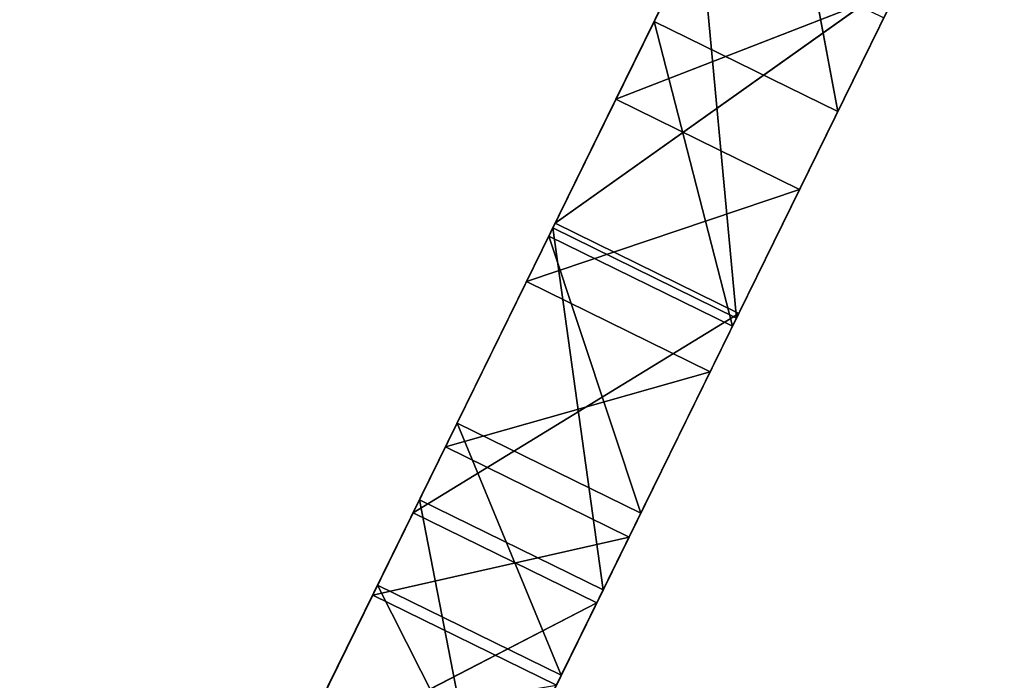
# Model space of a CAD drawing. Extents: x 856 to 1396, y -116 to 539.
# Tile 16 of 115: x 1012 to 1042, y 63 to 83. Entities that reach past the tile are written whole.
import ezdxf

# ---------------------------------------------------------------- set-up
doc = ezdxf.new("R2010")
doc.units = 0
doc.header["$LTSCALE"] = 25.4
doc.layers.get('0').update_dxf_attribs({"color": 13, "linetype": 'CONTINUOUS'})

# ---------------------------------------------------------------- blocks, each defined once
blk = doc.blocks.new('IKA-D-4174_STL')
at = {"color": 43}
for p, q in [((287.8, 1348.398, 192.184), (292.297, 1355.319, 201.347)), ((287.8, 1348.398, 192.184), (292.297, 1355.319, 201.347)), ((292.297, 1355.319, 201.347), (293.411, 1348.398, 189.431)), ((292.297, 1355.319, 201.347), (293.411, 1348.398, 189.431)), ((297.908, 1355.319, 198.593), (293.411, 1348.398, 189.431)), ((297.908, 1355.319, 198.593), (293.411, 1348.398, 189.431)), ((283.725, 1341.171, 183.882), (287.8, 1348.398, 192.184)), ((283.725, 1341.171, 183.882), (287.8, 1348.398, 192.184)), ((287.8, 1348.398, 192.184), (289.336, 1341.171, 181.128)), ((287.8, 1348.398, 192.184), (289.336, 1341.171, 181.128)), ((287.8, 1348.398, 192.184), (293.411, 1348.398, 189.431)), ((287.8, 1348.398, 192.184), (293.411, 1348.398, 189.431)), ((289.727, 1334.268, 196.11), (287.8, 1348.398, 192.184)), ((289.727, 1334.268, 196.11), (287.8, 1348.398, 192.184)), ((292.722, 1340.246, 202.213), (287.8, 1348.398, 192.184)), ((292.722, 1340.246, 202.213), (287.8, 1348.398, 192.184)), ((293.411, 1348.398, 189.431), (289.336, 1341.171, 181.128)), ((293.411, 1348.398, 189.431), (289.336, 1341.171, 181.128)), ((301.591, 1345.818, 206.098), (293.411, 1348.398, 189.431)), ((301.591, 1345.818, 206.098), (293.411, 1348.398, 189.431)), ((298.333, 1340.246, 199.459), (293.411, 1348.398, 189.431)), ((298.333, 1340.246, 199.459), (293.411, 1348.398, 189.431)), ((280.087, 1333.718, 176.468), (283.725, 1341.171, 183.882)), ((280.087, 1333.718, 176.468), (283.725, 1341.171, 183.882)), ((283.725, 1341.171, 183.882), (285.698, 1333.718, 173.715)), ((283.725, 1341.171, 183.882), (285.698, 1333.718, 173.715)), ((283.725, 1341.171, 183.882), (289.336, 1341.171, 181.128)), ((283.725, 1341.171, 183.882), (289.336, 1341.171, 181.128)), ((284.519, 1320.986, 185.498), (283.725, 1341.171, 183.882)), ((286.994, 1327.86, 190.542), (283.725, 1341.171, 183.882)), ((284.519, 1320.986, 185.498), (283.725, 1341.171, 183.882)), ((286.994, 1327.86, 190.542), (283.725, 1341.171, 183.882)), ((289.727, 1334.268, 196.11), (283.725, 1341.171, 183.882)), ((289.727, 1334.268, 196.11), (283.725, 1341.171, 183.882)), ((289.336, 1341.171, 181.128), (285.698, 1333.718, 173.715)), ((289.336, 1341.171, 181.128), (285.698, 1333.718, 173.715)), ((289.336, 1341.171, 181.128), (292.605, 1327.86, 187.789)), ((298.333, 1340.246, 199.459), (289.336, 1341.171, 181.128)), ((298.333, 1340.246, 199.459), (289.336, 1341.171, 181.128)), ((295.338, 1334.268, 193.356), (289.336, 1341.171, 181.128)), ((295.338, 1334.268, 193.356), (289.336, 1341.171, 181.128)), ((289.336, 1341.171, 181.128), (292.605, 1327.86, 187.789)), ((292.722, 1340.246, 202.213), (289.727, 1334.268, 196.11)), ((289.727, 1334.268, 196.11), (298.333, 1340.246, 199.459)), ((289.727, 1334.268, 196.11), (298.333, 1340.246, 199.459)), ((292.722, 1340.246, 202.213), (289.727, 1334.268, 196.11)), ((295.338, 1334.268, 193.356), (298.333, 1340.246, 199.459)), ((295.338, 1334.268, 193.356), (298.333, 1340.246, 199.459)), ((289.727, 1334.268, 196.11), (286.994, 1327.86, 190.542)), ((286.994, 1327.86, 190.542), (295.338, 1334.268, 193.356)), ((286.994, 1327.86, 190.542), (295.338, 1334.268, 193.356)), ((289.727, 1334.268, 196.11), (286.994, 1327.86, 190.542)), ((289.727, 1334.268, 196.11), (295.338, 1334.268, 193.356)), ((289.727, 1334.268, 196.11), (295.338, 1334.268, 193.356)), ((292.605, 1327.86, 187.789), (295.338, 1334.268, 193.356)), ((292.605, 1327.86, 187.789), (295.338, 1334.268, 193.356)), ((284.519, 1320.986, 185.498), (280.087, 1333.718, 176.468)), ((280.087, 1333.718, 176.468), (282.297, 1313.609, 180.971)), ((284.519, 1320.986, 185.498), (280.087, 1333.718, 176.468)), ((280.087, 1333.718, 176.468), (282.297, 1313.609, 180.971)), ((292.605, 1327.86, 187.789), (285.698, 1333.718, 173.715)), ((292.605, 1327.86, 187.789), (285.698, 1333.718, 173.715)), ((290.129, 1320.986, 182.744), (285.698, 1333.718, 173.715)), ((290.129, 1320.986, 182.744), (285.698, 1333.718, 173.715)), ((286.994, 1327.86, 190.542), (284.519, 1320.986, 185.498)), ((284.519, 1320.986, 185.498), (292.605, 1327.86, 187.789)), ((284.519, 1320.986, 185.498), (292.605, 1327.86, 187.789)), ((286.994, 1327.86, 190.542), (284.519, 1320.986, 185.498)), ((286.994, 1327.86, 190.542), (292.605, 1327.86, 187.789)), ((286.994, 1327.86, 190.542), (292.605, 1327.86, 187.789)), ((290.129, 1320.986, 182.744), (292.605, 1327.86, 187.789)), ((290.129, 1320.986, 182.744), (292.605, 1327.86, 187.789)), ((276.876, 1326.086, 169.925), (282.297, 1313.609, 180.971)), ((276.876, 1326.086, 169.925), (282.297, 1313.609, 180.971)), ((290.129, 1320.986, 182.744), (282.486, 1326.086, 167.171)), ((290.129, 1320.986, 182.744), (282.486, 1326.086, 167.171)), ((284.519, 1320.986, 185.498), (282.297, 1313.609, 180.971)), ((282.297, 1313.609, 180.971), (290.129, 1320.986, 182.744)), ((282.297, 1313.609, 180.971), (290.129, 1320.986, 182.744)), ((284.519, 1320.986, 185.498), (282.297, 1313.609, 180.971)), ((284.519, 1320.986, 185.498), (290.129, 1320.986, 182.744)), ((284.519, 1320.986, 185.498), (290.129, 1320.986, 182.744)), ((287.908, 1313.609, 178.217), (290.129, 1320.986, 182.744)), ((287.908, 1313.609, 178.217), (290.129, 1320.986, 182.744)), ((274.07, 1318.294, 164.208), (282.297, 1313.609, 180.971)), ((274.07, 1318.294, 164.208), (282.297, 1313.609, 180.971)), ((282.297, 1313.609, 180.971), (280.332, 1305.699, 176.968)), ((282.297, 1313.609, 180.971), (280.332, 1305.699, 176.968)), ((282.297, 1313.609, 180.971), (287.908, 1313.609, 178.217)), ((282.297, 1313.609, 180.971), (287.908, 1313.609, 178.217)), ((280.37, 1192.474, 177.044), (282.445, 1183.542, 181.273)), ((280.37, 1192.474, 177.044), (282.445, 1183.542, 181.273)), ((282.445, 1183.542, 181.273), (285.98, 1192.474, 174.29)), ((282.445, 1183.542, 181.273), (285.98, 1192.474, 174.29)), ((288.056, 1183.542, 178.52), (285.98, 1192.474, 174.29)), ((288.056, 1183.542, 178.52), (285.98, 1192.474, 174.29)), ((271.515, 1183.092, 159.002), (282.445, 1183.542, 181.273)), ((271.515, 1183.092, 159.002), (282.445, 1183.542, 181.273)), ((273.906, 1175.018, 163.874), (282.445, 1183.542, 181.273)), ((273.906, 1175.018, 163.874), (282.445, 1183.542, 181.273)), ((288.056, 1183.542, 178.52), (279.517, 1175.018, 161.12)), ((288.056, 1183.542, 178.52), (279.517, 1175.018, 161.12)), ((288.056, 1183.542, 178.52), (282.223, 1167.304, 166.634)), ((288.056, 1183.542, 178.52), (282.223, 1167.304, 166.634)), ((282.445, 1183.542, 181.273), (288.056, 1183.542, 178.52)), ((282.445, 1183.542, 181.273), (288.056, 1183.542, 178.52)), ((282.445, 1183.542, 181.273), (284.873, 1174.782, 186.22)), ((282.445, 1183.542, 181.273), (284.873, 1174.782, 186.22)), ((284.873, 1174.782, 186.22), (288.056, 1183.542, 178.52)), ((284.873, 1174.782, 186.22), (288.056, 1183.542, 178.52)), ((290.484, 1174.782, 183.467), (288.056, 1183.542, 178.52)), ((290.484, 1174.782, 183.467), (288.056, 1183.542, 178.52)), ((273.906, 1175.018, 163.874), (284.873, 1174.782, 186.22)), ((273.906, 1175.018, 163.874), (284.873, 1174.782, 186.22)), ((276.612, 1167.304, 169.388), (284.873, 1174.782, 186.22)), ((276.612, 1167.304, 169.388), (284.873, 1174.782, 186.22)), ((290.484, 1174.782, 183.467), (282.223, 1167.304, 166.634)), ((290.484, 1174.782, 183.467), (282.223, 1167.304, 166.634)), ((284.873, 1174.782, 186.22), (290.484, 1174.782, 183.467)), ((284.873, 1174.782, 186.22), (290.484, 1174.782, 183.467)), ((284.873, 1174.782, 186.22), (287.677, 1166.175, 191.932)), ((284.873, 1174.782, 186.22), (287.677, 1166.175, 191.932)), ((290.484, 1174.782, 183.467), (285.422, 1159.48, 173.152)), ((290.484, 1174.782, 183.467), (285.422, 1159.48, 173.152)), ((287.677, 1166.175, 191.932), (290.484, 1174.782, 183.467)), ((287.677, 1166.175, 191.932), (290.484, 1174.782, 183.467)), ((293.287, 1166.175, 189.179), (290.484, 1174.782, 183.467)), ((293.287, 1166.175, 189.179), (290.484, 1174.782, 183.467)), ((276.612, 1167.304, 169.388), (287.677, 1166.175, 191.932)), ((276.612, 1167.304, 169.388), (287.677, 1166.175, 191.932)), ((279.811, 1159.48, 175.906), (287.677, 1166.175, 191.932)), ((279.811, 1159.48, 175.906), (287.677, 1166.175, 191.932)), ((283.53, 1151.572, 183.483), (287.677, 1166.175, 191.932)), ((283.53, 1151.572, 183.483), (287.677, 1166.175, 191.932)), ((293.287, 1166.175, 189.179), (285.422, 1159.48, 173.152)), ((293.287, 1166.175, 189.179), (285.422, 1159.48, 173.152)), ((287.677, 1166.175, 191.932), (293.287, 1166.175, 189.179)), ((287.677, 1166.175, 191.932), (293.287, 1166.175, 189.179)), ((287.677, 1166.175, 191.932), (290.894, 1157.676, 198.489)), ((287.677, 1166.175, 191.932), (290.894, 1157.676, 198.489)), ((293.287, 1166.175, 189.179), (289.141, 1151.572, 180.729)), ((293.287, 1166.175, 189.179), (289.141, 1151.572, 180.729)), ((290.894, 1157.676, 198.489), (293.287, 1166.175, 189.179)), ((290.894, 1157.676, 198.489), (293.287, 1166.175, 189.179)), ((296.505, 1157.676, 195.735), (293.287, 1166.175, 189.179)), ((296.505, 1157.676, 195.735), (293.287, 1166.175, 189.179)), ((283.53, 1151.572, 183.483), (279.811, 1159.48, 175.906)), ((279.811, 1159.48, 175.906), (289.141, 1151.572, 180.729)), ((279.811, 1159.48, 175.906), (289.141, 1151.572, 180.729)), ((283.53, 1151.572, 183.483), (279.811, 1159.48, 175.906)), ((285.422, 1159.48, 173.152), (289.141, 1151.572, 180.729)), ((285.422, 1159.48, 173.152), (289.141, 1151.572, 180.729)), ((283.53, 1151.572, 183.483), (290.894, 1157.676, 198.489)), ((283.53, 1151.572, 183.483), (290.894, 1157.676, 198.489)), ((287.869, 1143.444, 192.324), (290.894, 1157.676, 198.489)), ((287.869, 1143.444, 192.324), (290.894, 1157.676, 198.489)), ((296.505, 1157.676, 195.735), (289.141, 1151.572, 180.729)), ((296.505, 1157.676, 195.735), (289.141, 1151.572, 180.729)), ((290.894, 1157.676, 198.489), (296.505, 1157.676, 195.735)), ((290.894, 1157.676, 198.489), (296.505, 1157.676, 195.735)), ((290.894, 1157.676, 198.489), (294.581, 1149.232, 206)), ((290.894, 1157.676, 198.489), (294.581, 1149.232, 206)), ((296.505, 1157.676, 195.735), (293.479, 1143.444, 189.57)), ((296.505, 1157.676, 195.735), (293.479, 1143.444, 189.57)), ((294.581, 1149.232, 206), (296.505, 1157.676, 195.735)), ((294.581, 1149.232, 206), (296.505, 1157.676, 195.735)), ((300.191, 1149.232, 203.247), (296.505, 1157.676, 195.735)), ((300.191, 1149.232, 203.247), (296.505, 1157.676, 195.735)), ((287.869, 1143.444, 192.324), (283.53, 1151.572, 183.483)), ((283.53, 1151.572, 183.483), (293.479, 1143.444, 189.57)), ((283.53, 1151.572, 183.483), (293.479, 1143.444, 189.57)), ((283.53, 1151.572, 183.483), (289.141, 1151.572, 180.729)), ((283.53, 1151.572, 183.483), (289.141, 1151.572, 180.729)), ((287.869, 1143.444, 192.324), (283.53, 1151.572, 183.483)), ((289.141, 1151.572, 180.729), (293.479, 1143.444, 189.57)), ((289.141, 1151.572, 180.729), (293.479, 1143.444, 189.57)), ((287.869, 1143.444, 192.324), (294.581, 1149.232, 206)), ((287.869, 1143.444, 192.324), (294.581, 1149.232, 206)), ((300.191, 1149.232, 203.247), (293.479, 1143.444, 189.57)), ((300.191, 1149.232, 203.247), (293.479, 1143.444, 189.57)), ((292.947, 1134.966, 202.67), (287.869, 1143.444, 192.324)), ((287.869, 1143.444, 192.324), (298.557, 1134.966, 199.917)), ((287.869, 1143.444, 192.324), (298.557, 1134.966, 199.917)), ((287.869, 1143.444, 192.324), (293.479, 1143.444, 189.57)), ((287.869, 1143.444, 192.324), (293.479, 1143.444, 189.57)), ((287.869, 1143.444, 192.324), (298.801, 1140.793, 214.598)), ((287.869, 1143.444, 192.324), (298.801, 1140.793, 214.598)), ((292.947, 1134.966, 202.67), (287.869, 1143.444, 192.324)), ((293.479, 1143.444, 189.57), (298.557, 1134.966, 199.917)), ((293.479, 1143.444, 189.57), (298.557, 1134.966, 199.917))]:
    blk.add_line(p, q, dxfattribs=at)
mesh = blk.add_polyface(dxfattribs=at)
corners = [(292.297, 1355.319, 201.347), (293.411, 1348.398, 189.431), (287.8, 1348.398, 192.184)]
mesh.append_faces([[corners[k] for k in face] for face in [(0, 1, 2)]], dxfattribs={"color": 43})
mesh = blk.add_polyface(dxfattribs=at)
corners = [(292.297, 1355.319, 201.347), (287.8, 1348.398, 192.184), (292.722, 1340.246, 202.213)]
mesh.append_faces([[corners[k] for k in face] for face in [(0, 1, 2)]], dxfattribs={"color": 43})
mesh = blk.add_polyface(dxfattribs=at)
corners = [(292.297, 1355.319, 201.347), (297.908, 1355.319, 198.593), (293.411, 1348.398, 189.431)]
mesh.append_faces([[corners[k] for k in face] for face in [(0, 1, 2)]], dxfattribs={"color": 43})
mesh = blk.add_polyface(dxfattribs=at)
corners = [(297.908, 1355.319, 198.593), (301.591, 1345.818, 206.098), (293.411, 1348.398, 189.431)]
mesh.append_faces([[corners[k] for k in face] for face in [(0, 1, 2)]], dxfattribs={"color": 43})
mesh = blk.add_polyface(dxfattribs=at)
corners = [(287.8, 1348.398, 192.184), (289.336, 1341.171, 181.128), (283.725, 1341.171, 183.882)]
mesh.append_faces([[corners[k] for k in face] for face in [(0, 1, 2)]], dxfattribs={"color": 43})
mesh = blk.add_polyface(dxfattribs=at)
corners = [(287.8, 1348.398, 192.184), (283.725, 1341.171, 183.882), (289.727, 1334.268, 196.11)]
mesh.append_faces([[corners[k] for k in face] for face in [(0, 1, 2)]], dxfattribs={"color": 43})
mesh = blk.add_polyface(dxfattribs=at)
corners = [(287.8, 1348.398, 192.184), (293.411, 1348.398, 189.431), (289.336, 1341.171, 181.128)]
mesh.append_faces([[corners[k] for k in face] for face in [(0, 1, 2)]], dxfattribs={"color": 43})
mesh = blk.add_polyface(dxfattribs=at)
corners = [(287.8, 1348.398, 192.184), (289.727, 1334.268, 196.11), (292.722, 1340.246, 202.213)]
mesh.append_faces([[corners[k] for k in face] for face in [(0, 1, 2)]], dxfattribs={"color": 43})
mesh = blk.add_polyface(dxfattribs=at)
corners = [(293.411, 1348.398, 189.431), (298.333, 1340.246, 199.459), (289.336, 1341.171, 181.128)]
mesh.append_faces([[corners[k] for k in face] for face in [(0, 1, 2)]], dxfattribs={"color": 43})
mesh = blk.add_polyface(dxfattribs=at)
corners = [(293.411, 1348.398, 189.431), (301.591, 1345.818, 206.098), (298.333, 1340.246, 199.459)]
mesh.append_faces([[corners[k] for k in face] for face in [(0, 1, 2)]], dxfattribs={"color": 43})
mesh = blk.add_polyface(dxfattribs=at)
corners = [(283.725, 1341.171, 183.882), (285.698, 1333.718, 173.715), (280.087, 1333.718, 176.468)]
mesh.append_faces([[corners[k] for k in face] for face in [(0, 1, 2)]], dxfattribs={"color": 43})
mesh = blk.add_polyface(dxfattribs=at)
corners = [(283.725, 1341.171, 183.882), (280.087, 1333.718, 176.468), (284.519, 1320.986, 185.498)]
mesh.append_faces([[corners[k] for k in face] for face in [(0, 1, 2)]], dxfattribs={"color": 43})
mesh = blk.add_polyface(dxfattribs=at)
corners = [(283.725, 1341.171, 183.882), (289.336, 1341.171, 181.128), (285.698, 1333.718, 173.715)]
mesh.append_faces([[corners[k] for k in face] for face in [(0, 1, 2)]], dxfattribs={"color": 43})
mesh = blk.add_polyface(dxfattribs=at)
corners = [(283.725, 1341.171, 183.882), (284.519, 1320.986, 185.498), (286.994, 1327.86, 190.542)]
mesh.append_faces([[corners[k] for k in face] for face in [(0, 1, 2)]], dxfattribs={"color": 43})
mesh = blk.add_polyface(dxfattribs=at)
corners = [(283.725, 1341.171, 183.882), (286.994, 1327.86, 190.542), (289.727, 1334.268, 196.11)]
mesh.append_faces([[corners[k] for k in face] for face in [(0, 1, 2)]], dxfattribs={"color": 43})
mesh = blk.add_polyface(dxfattribs=at)
corners = [(289.336, 1341.171, 181.128), (292.605, 1327.86, 187.789), (285.698, 1333.718, 173.715)]
mesh.append_faces([[corners[k] for k in face] for face in [(0, 1, 2)]], dxfattribs={"color": 43})
mesh = blk.add_polyface(dxfattribs=at)
corners = [(289.336, 1341.171, 181.128), (298.333, 1340.246, 199.459), (295.338, 1334.268, 193.356)]
mesh.append_faces([[corners[k] for k in face] for face in [(0, 1, 2)]], dxfattribs={"color": 43})
mesh = blk.add_polyface(dxfattribs=at)
corners = [(289.336, 1341.171, 181.128), (295.338, 1334.268, 193.356), (292.605, 1327.86, 187.789)]
mesh.append_faces([[corners[k] for k in face] for face in [(0, 1, 2)]], dxfattribs={"color": 43})
mesh = blk.add_polyface(dxfattribs=at)
corners = [(292.722, 1340.246, 202.213), (289.727, 1334.268, 196.11), (298.333, 1340.246, 199.459)]
mesh.append_faces([[corners[k] for k in face] for face in [(0, 1, 2)]], dxfattribs={"color": 43})
mesh = blk.add_polyface(dxfattribs=at)
corners = [(298.333, 1340.246, 199.459), (289.727, 1334.268, 196.11), (295.338, 1334.268, 193.356)]
mesh.append_faces([[corners[k] for k in face] for face in [(0, 1, 2)]], dxfattribs={"color": 43})
mesh = blk.add_polyface(dxfattribs=at)
corners = [(289.727, 1334.268, 196.11), (286.994, 1327.86, 190.542), (295.338, 1334.268, 193.356)]
mesh.append_faces([[corners[k] for k in face] for face in [(0, 1, 2)]], dxfattribs={"color": 43})
mesh = blk.add_polyface(dxfattribs=at)
corners = [(295.338, 1334.268, 193.356), (286.994, 1327.86, 190.542), (292.605, 1327.86, 187.789)]
mesh.append_faces([[corners[k] for k in face] for face in [(0, 1, 2)]], dxfattribs={"color": 43})
mesh = blk.add_polyface(dxfattribs=at)
corners = [(280.087, 1333.718, 176.468), (276.876, 1326.086, 169.925), (282.297, 1313.609, 180.971)]
mesh.append_faces([[corners[k] for k in face] for face in [(0, 1, 2)]], dxfattribs={"color": 43})
mesh = blk.add_polyface(dxfattribs=at)
corners = [(280.087, 1333.718, 176.468), (282.297, 1313.609, 180.971), (284.519, 1320.986, 185.498)]
mesh.append_faces([[corners[k] for k in face] for face in [(0, 1, 2)]], dxfattribs={"color": 43})
mesh = blk.add_polyface(dxfattribs=at)
corners = [(285.698, 1333.718, 173.715), (290.129, 1320.986, 182.744), (282.486, 1326.086, 167.171)]
mesh.append_faces([[corners[k] for k in face] for face in [(0, 1, 2)]], dxfattribs={"color": 43})
mesh = blk.add_polyface(dxfattribs=at)
corners = [(285.698, 1333.718, 173.715), (292.605, 1327.86, 187.789), (290.129, 1320.986, 182.744)]
mesh.append_faces([[corners[k] for k in face] for face in [(0, 1, 2)]], dxfattribs={"color": 43})
mesh = blk.add_polyface(dxfattribs=at)
corners = [(292.605, 1327.86, 187.789), (286.994, 1327.86, 190.542), (284.519, 1320.986, 185.498)]
mesh.append_faces([[corners[k] for k in face] for face in [(0, 1, 2)]], dxfattribs={"color": 43})
mesh = blk.add_polyface(dxfattribs=at)
corners = [(292.605, 1327.86, 187.789), (284.519, 1320.986, 185.498), (290.129, 1320.986, 182.744)]
mesh.append_faces([[corners[k] for k in face] for face in [(0, 1, 2)]], dxfattribs={"color": 43})
mesh = blk.add_polyface(dxfattribs=at)
corners = [(276.876, 1326.086, 169.925), (274.07, 1318.294, 164.208), (282.297, 1313.609, 180.971)]
mesh.append_faces([[corners[k] for k in face] for face in [(0, 1, 2)]], dxfattribs={"color": 43})
mesh = blk.add_polyface(dxfattribs=at)
corners = [(282.486, 1326.086, 167.171), (290.129, 1320.986, 182.744), (287.908, 1313.609, 178.217)]
mesh.append_faces([[corners[k] for k in face] for face in [(0, 1, 2)]], dxfattribs={"color": 43})
mesh = blk.add_polyface(dxfattribs=at)
corners = [(290.129, 1320.986, 182.744), (284.519, 1320.986, 185.498), (282.297, 1313.609, 180.971)]
mesh.append_faces([[corners[k] for k in face] for face in [(0, 1, 2)]], dxfattribs={"color": 43})
mesh = blk.add_polyface(dxfattribs=at)
corners = [(290.129, 1320.986, 182.744), (282.297, 1313.609, 180.971), (287.908, 1313.609, 178.217)]
mesh.append_faces([[corners[k] for k in face] for face in [(0, 1, 2)]], dxfattribs={"color": 43})
mesh = blk.add_polyface(dxfattribs=at)
corners = [(274.07, 1318.294, 164.208), (280.332, 1305.699, 176.968), (282.297, 1313.609, 180.971)]
mesh.append_faces([[corners[k] for k in face] for face in [(0, 1, 2)]], dxfattribs={"color": 43})
mesh = blk.add_polyface(dxfattribs=at)
corners = [(287.908, 1313.609, 178.217), (282.297, 1313.609, 180.971), (280.332, 1305.699, 176.968)]
mesh.append_faces([[corners[k] for k in face] for face in [(0, 1, 2)]], dxfattribs={"color": 43})
mesh = blk.add_polyface(dxfattribs=at)
corners = [(280.37, 1192.474, 177.044), (271.515, 1183.092, 159.002), (282.445, 1183.542, 181.273)]
mesh.append_faces([[corners[k] for k in face] for face in [(0, 1, 2)]], dxfattribs={"color": 43})
mesh = blk.add_polyface(dxfattribs=at)
corners = [(285.98, 1192.474, 174.29), (288.056, 1183.542, 178.52), (279.517, 1175.018, 161.12)]
mesh.append_faces([[corners[k] for k in face] for face in [(0, 1, 2)]], dxfattribs={"color": 43})
mesh = blk.add_polyface(dxfattribs=at)
corners = [(285.98, 1192.474, 174.29), (280.37, 1192.474, 177.044), (282.445, 1183.542, 181.273)]
mesh.append_faces([[corners[k] for k in face] for face in [(0, 1, 2)]], dxfattribs={"color": 43})
mesh = blk.add_polyface(dxfattribs=at)
corners = [(288.056, 1183.542, 178.52), (285.98, 1192.474, 174.29), (282.445, 1183.542, 181.273)]
mesh.append_faces([[corners[k] for k in face] for face in [(0, 1, 2)]], dxfattribs={"color": 43})
mesh = blk.add_polyface(dxfattribs=at)
corners = [(282.445, 1183.542, 181.273), (271.515, 1183.092, 159.002), (273.906, 1175.018, 163.874)]
mesh.append_faces([[corners[k] for k in face] for face in [(0, 1, 2)]], dxfattribs={"color": 43})
mesh = blk.add_polyface(dxfattribs=at)
corners = [(282.445, 1183.542, 181.273), (273.906, 1175.018, 163.874), (284.873, 1174.782, 186.22)]
mesh.append_faces([[corners[k] for k in face] for face in [(0, 1, 2)]], dxfattribs={"color": 43})
mesh = blk.add_polyface(dxfattribs=at)
corners = [(288.056, 1183.542, 178.52), (282.223, 1167.304, 166.634), (279.517, 1175.018, 161.12)]
mesh.append_faces([[corners[k] for k in face] for face in [(0, 1, 2)]], dxfattribs={"color": 43})
mesh = blk.add_polyface(dxfattribs=at)
corners = [(288.056, 1183.542, 178.52), (290.484, 1174.782, 183.467), (282.223, 1167.304, 166.634)]
mesh.append_faces([[corners[k] for k in face] for face in [(0, 1, 2)]], dxfattribs={"color": 43})
mesh = blk.add_polyface(dxfattribs=at)
corners = [(288.056, 1183.542, 178.52), (282.445, 1183.542, 181.273), (284.873, 1174.782, 186.22)]
mesh.append_faces([[corners[k] for k in face] for face in [(0, 1, 2)]], dxfattribs={"color": 43})
mesh = blk.add_polyface(dxfattribs=at)
corners = [(290.484, 1174.782, 183.467), (288.056, 1183.542, 178.52), (284.873, 1174.782, 186.22)]
mesh.append_faces([[corners[k] for k in face] for face in [(0, 1, 2)]], dxfattribs={"color": 43})
mesh = blk.add_polyface(dxfattribs=at)
corners = [(273.906, 1175.018, 163.874), (276.612, 1167.304, 169.388), (284.873, 1174.782, 186.22)]
mesh.append_faces([[corners[k] for k in face] for face in [(0, 1, 2)]], dxfattribs={"color": 43})
mesh = blk.add_polyface(dxfattribs=at)
corners = [(284.873, 1174.782, 186.22), (276.612, 1167.304, 169.388), (287.677, 1166.175, 191.932)]
mesh.append_faces([[corners[k] for k in face] for face in [(0, 1, 2)]], dxfattribs={"color": 43})
mesh = blk.add_polyface(dxfattribs=at)
corners = [(290.484, 1174.782, 183.467), (285.422, 1159.48, 173.152), (282.223, 1167.304, 166.634)]
mesh.append_faces([[corners[k] for k in face] for face in [(0, 1, 2)]], dxfattribs={"color": 43})
mesh = blk.add_polyface(dxfattribs=at)
corners = [(290.484, 1174.782, 183.467), (284.873, 1174.782, 186.22), (287.677, 1166.175, 191.932)]
mesh.append_faces([[corners[k] for k in face] for face in [(0, 1, 2)]], dxfattribs={"color": 43})
mesh = blk.add_polyface(dxfattribs=at)
corners = [(290.484, 1174.782, 183.467), (293.287, 1166.175, 189.179), (285.422, 1159.48, 173.152)]
mesh.append_faces([[corners[k] for k in face] for face in [(0, 1, 2)]], dxfattribs={"color": 43})
mesh = blk.add_polyface(dxfattribs=at)
corners = [(293.287, 1166.175, 189.179), (290.484, 1174.782, 183.467), (287.677, 1166.175, 191.932)]
mesh.append_faces([[corners[k] for k in face] for face in [(0, 1, 2)]], dxfattribs={"color": 43})
mesh = blk.add_polyface(dxfattribs=at)
corners = [(276.612, 1167.304, 169.388), (279.811, 1159.48, 175.906), (287.677, 1166.175, 191.932)]
mesh.append_faces([[corners[k] for k in face] for face in [(0, 1, 2)]], dxfattribs={"color": 43})
mesh = blk.add_polyface(dxfattribs=at)
corners = [(287.677, 1166.175, 191.932), (279.811, 1159.48, 175.906), (283.53, 1151.572, 183.483)]
mesh.append_faces([[corners[k] for k in face] for face in [(0, 1, 2)]], dxfattribs={"color": 43})
mesh = blk.add_polyface(dxfattribs=at)
corners = [(287.677, 1166.175, 191.932), (283.53, 1151.572, 183.483), (290.894, 1157.676, 198.489)]
mesh.append_faces([[corners[k] for k in face] for face in [(0, 1, 2)]], dxfattribs={"color": 43})
mesh = blk.add_polyface(dxfattribs=at)
corners = [(293.287, 1166.175, 189.179), (289.141, 1151.572, 180.729), (285.422, 1159.48, 173.152)]
mesh.append_faces([[corners[k] for k in face] for face in [(0, 1, 2)]], dxfattribs={"color": 43})
mesh = blk.add_polyface(dxfattribs=at)
corners = [(293.287, 1166.175, 189.179), (287.677, 1166.175, 191.932), (290.894, 1157.676, 198.489)]
mesh.append_faces([[corners[k] for k in face] for face in [(0, 1, 2)]], dxfattribs={"color": 43})
mesh = blk.add_polyface(dxfattribs=at)
corners = [(293.287, 1166.175, 189.179), (296.505, 1157.676, 195.735), (289.141, 1151.572, 180.729)]
mesh.append_faces([[corners[k] for k in face] for face in [(0, 1, 2)]], dxfattribs={"color": 43})
mesh = blk.add_polyface(dxfattribs=at)
corners = [(296.505, 1157.676, 195.735), (293.287, 1166.175, 189.179), (290.894, 1157.676, 198.489)]
mesh.append_faces([[corners[k] for k in face] for face in [(0, 1, 2)]], dxfattribs={"color": 43})
mesh = blk.add_polyface(dxfattribs=at)
corners = [(283.53, 1151.572, 183.483), (279.811, 1159.48, 175.906), (289.141, 1151.572, 180.729)]
mesh.append_faces([[corners[k] for k in face] for face in [(0, 1, 2)]], dxfattribs={"color": 43})
mesh = blk.add_polyface(dxfattribs=at)
corners = [(289.141, 1151.572, 180.729), (279.811, 1159.48, 175.906), (285.422, 1159.48, 173.152)]
mesh.append_faces([[corners[k] for k in face] for face in [(0, 1, 2)]], dxfattribs={"color": 43})
mesh = blk.add_polyface(dxfattribs=at)
corners = [(290.894, 1157.676, 198.489), (283.53, 1151.572, 183.483), (287.869, 1143.444, 192.324)]
mesh.append_faces([[corners[k] for k in face] for face in [(0, 1, 2)]], dxfattribs={"color": 43})
mesh = blk.add_polyface(dxfattribs=at)
corners = [(290.894, 1157.676, 198.489), (287.869, 1143.444, 192.324), (294.581, 1149.232, 206)]
mesh.append_faces([[corners[k] for k in face] for face in [(0, 1, 2)]], dxfattribs={"color": 43})
mesh = blk.add_polyface(dxfattribs=at)
corners = [(296.505, 1157.676, 195.735), (293.479, 1143.444, 189.57), (289.141, 1151.572, 180.729)]
mesh.append_faces([[corners[k] for k in face] for face in [(0, 1, 2)]], dxfattribs={"color": 43})
mesh = blk.add_polyface(dxfattribs=at)
corners = [(294.581, 1149.232, 206), (296.505, 1157.676, 195.735), (290.894, 1157.676, 198.489)]
mesh.append_faces([[corners[k] for k in face] for face in [(0, 1, 2)]], dxfattribs={"color": 43})
mesh = blk.add_polyface(dxfattribs=at)
corners = [(296.505, 1157.676, 195.735), (300.191, 1149.232, 203.247), (293.479, 1143.444, 189.57)]
mesh.append_faces([[corners[k] for k in face] for face in [(0, 1, 2)]], dxfattribs={"color": 43})
mesh = blk.add_polyface(dxfattribs=at)
corners = [(294.581, 1149.232, 206), (300.191, 1149.232, 203.247), (296.505, 1157.676, 195.735)]
mesh.append_faces([[corners[k] for k in face] for face in [(0, 1, 2)]], dxfattribs={"color": 43})
mesh = blk.add_polyface(dxfattribs=at)
corners = [(287.869, 1143.444, 192.324), (283.53, 1151.572, 183.483), (293.479, 1143.444, 189.57)]
mesh.append_faces([[corners[k] for k in face] for face in [(0, 1, 2)]], dxfattribs={"color": 43})
mesh = blk.add_polyface(dxfattribs=at)
corners = [(293.479, 1143.444, 189.57), (283.53, 1151.572, 183.483), (289.141, 1151.572, 180.729)]
mesh.append_faces([[corners[k] for k in face] for face in [(0, 1, 2)]], dxfattribs={"color": 43})
mesh = blk.add_polyface(dxfattribs=at)
corners = [(294.581, 1149.232, 206), (287.869, 1143.444, 192.324), (298.801, 1140.793, 214.598)]
mesh.append_faces([[corners[k] for k in face] for face in [(0, 1, 2)]], dxfattribs={"color": 43})
mesh = blk.add_polyface(dxfattribs=at)
corners = [(300.191, 1149.232, 203.247), (298.557, 1134.966, 199.917), (293.479, 1143.444, 189.57)]
mesh.append_faces([[corners[k] for k in face] for face in [(0, 1, 2)]], dxfattribs={"color": 43})
mesh = blk.add_polyface(dxfattribs=at)
corners = [(292.947, 1134.966, 202.67), (287.869, 1143.444, 192.324), (298.557, 1134.966, 199.917)]
mesh.append_faces([[corners[k] for k in face] for face in [(0, 1, 2)]], dxfattribs={"color": 43})
mesh = blk.add_polyface(dxfattribs=at)
corners = [(298.557, 1134.966, 199.917), (287.869, 1143.444, 192.324), (293.479, 1143.444, 189.57)]
mesh.append_faces([[corners[k] for k in face] for face in [(0, 1, 2)]], dxfattribs={"color": 43})
mesh = blk.add_polyface(dxfattribs=at)
corners = [(287.869, 1143.444, 192.324), (292.947, 1134.966, 202.67), (298.801, 1140.793, 214.598)]
mesh.append_faces([[corners[k] for k in face] for face in [(0, 1, 2)]], dxfattribs={"color": 43})

msp = doc.modelspace()

# ---------------------------------------------------------------- block references
at = {"color": 0, "extrusion": (0, 1, -4.996e-16), "rotation": 180}
msp.add_blockref('IKA-D-4174_STL', (-740.325, 3944.307, -115.555), dxfattribs=at)

doc.saveas('drawing.dxf')
